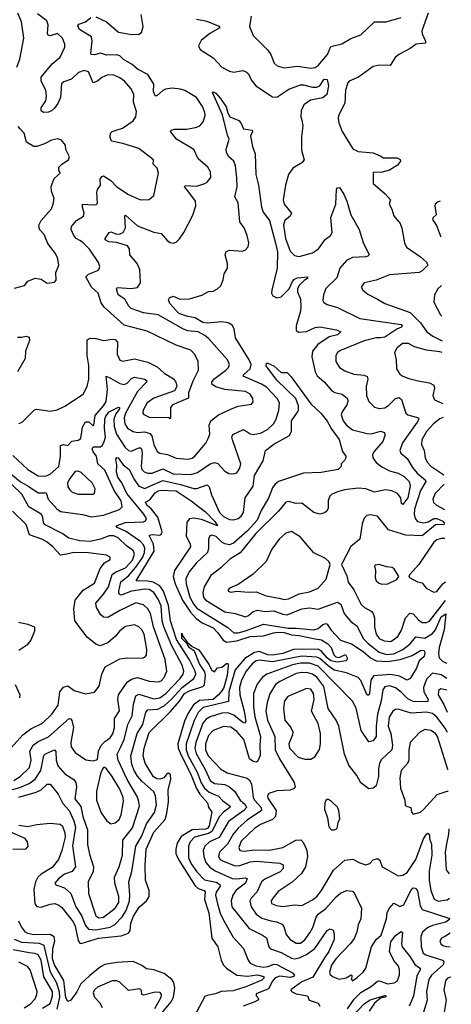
# Model space of a CAD drawing. Extents: x 2056909 to 2160450, y 827444 to 1016825.
# Tile 180 of 256: x 2142150 to 2145063, y 888998 to 895640. Entities that reach past the tile are written whole.
import ezdxf

# ---------------------------------------------------------------- set-up
doc = ezdxf.new("R2010")
doc.units = 0

msp = doc.modelspace()

# ---------------------------------------------------------------- linework, layer by layer
at = {"layer": '0CON10XD'}
for points in [[(2142130.2, 895319.8), (2142151.5, 895375), (2142178.2, 895515), (2142161.8, 895625), (2142137.7, 895685)], [(2142145, 892915.6), (2142168, 892925), (2142250.9, 893009.1), (2142265, 893012.5), (2142355, 893000), (2142402.1, 893007.9), (2142455, 893032.9), (2142579.2, 893115), (2142604.6, 893165.4), (2142616.2, 893215), (2142617.3, 893307.3), (2142606.4, 893375), (2142605, 893481.2), (2142625, 893492.2), (2142665, 893489.6), (2142715, 893476.9), (2142775.5, 893485.5), (2142795, 893481.9), (2142811.1, 893465), (2142808.9, 893385), (2142825, 893344.2), (2142847.3, 893337.3), (2142925, 893352.3), (2143015, 893330), (2143078.2, 893298.2), (2143125, 893254.6), (2143187.3, 893217.3), (2143203.6, 893195), (2143210.6, 893165), (2143194.4, 893135.6), (2143055, 893086.2), (2143010.5, 893055), (2142982.7, 893005), (2142981.1, 892985), (2142987.3, 892977.3), (2143025, 892959.3), (2143157.5, 892957.5), (2143165, 892950), (2143170, 892955), (2143170, 893025), (2143186.7, 893045), (2143215, 893057.5), (2143291.7, 893088.3), (2143291.2, 893125), (2143320.5, 893205), (2143356.2, 893275), (2143354.6, 893334.6), (2143332.6, 893382.6), (2143305, 893411.1), (2143205, 893444.6), (2143009.5, 893539.5), (2142855, 893579.1), (2142720, 893700), (2142700.2, 893730.2), (2142680, 893795), (2142635.3, 893835.3), (2142597.3, 893905), (2142615, 893924.6), (2142671.2, 893945), (2142684, 893955), (2142690.8, 893975), (2142682.1, 894002.1), (2142621.9, 894091.9), (2142575, 894138.9), (2142555, 894149.7), (2142530.4, 894165), (2142516.1, 894185), (2142498, 894225), (2142498.9, 894245), (2142533.1, 894285), (2142581.4, 894315), (2142585.5, 894335), (2142573.1, 894375), (2142575, 894396), (2142645, 894390.4), (2142666.3, 894393.7), (2142676.4, 894403.6), (2142670.4, 894475), (2142675.4, 894495), (2142694.6, 894525), (2142692.9, 894565), (2142705, 894583.3), (2142715, 894586.7), (2142765.2, 894555.2), (2142805, 894512.2), (2142885, 894460.6), (2142964.5, 894424.5), (2143025, 894428), (2143055.8, 894455), (2143087.8, 894605), (2143077.8, 894637.8), (2143050.8, 894665), (2143052.5, 894695), (2142955, 894770.8), (2142846.2, 894805), (2142770.1, 894820.1), (2142760.3, 894845), (2142762.5, 894875), (2142774.1, 894885.9), (2142807.2, 894897.2), (2142845, 894909.5), (2142915, 894957.5), (2142934.3, 894985), (2142938.3, 895021.7), (2142919.1, 895085), (2142920, 895135), (2142901.8, 895175), (2142857.5, 895225), (2142825, 895248.2), (2142785, 895266.1), (2142745, 895267.3), (2142705, 895250.3), (2142675.5, 895225), (2142645, 895214.6), (2142615, 895289.2), (2142585, 895297), (2142546.2, 895285), (2142500.6, 895239.4), (2142448.1, 895221.9), (2142431.5, 895208.5), (2142425.9, 895115), (2142408.2, 895075), (2142385, 895042.7), (2142365, 895024.6), (2142345, 895016.5), (2142310, 895015), (2142294.4, 895024.4), (2142296, 895045), (2142327.5, 895092.5), (2142331.9, 895125), (2142325.8, 895165), (2142294.8, 895225), (2142295, 895252.9), (2142368.4, 895341.6), (2142422.6, 895387.4), (2142455.5, 895455), (2142454.5, 895475), (2142438.2, 895515), (2142405, 895547.7), (2142355, 895531.5), (2142341.5, 895535), (2142337.4, 895547.4), (2142342.7, 895605), (2142333.5, 895633.5), (2142270.9, 895680.9)], [(2144906.7, 895685), (2144863.5, 895565), (2144866.5, 895545), (2144889.5, 895495), (2144889.1, 895480.9), (2144825, 895476), (2144783.9, 895446.1), (2144708.8, 895405), (2144684.1, 895385), (2144649.4, 895330.6), (2144575, 895333.1), (2144536.1, 895323.9), (2144436.7, 895253.3), (2144373.4, 895226.6), (2144364.5, 895215), (2144348.9, 895165), (2144343.6, 895076.4), (2144301.4, 894995), (2144298.6, 894975), (2144304.4, 894944.4), (2144325.6, 894885), (2144398.3, 894768.3), (2144435, 894751.8), (2144535, 894742), (2144582.1, 894722.1), (2144605, 894708.6), (2144698.2, 894708.2), (2144716.9, 894696.9), (2144720, 894685), (2144700.3, 894659.7), (2144645, 894626), (2144595, 894610.8), (2144535, 894610), (2144536.2, 894535), (2144615.4, 894465.4), (2144651.2, 894425), (2144643.3, 894395), (2144661.7, 894361.7), (2144675, 894316.7), (2144718.1, 894265), (2144728.9, 894235), (2144746.9, 894135), (2144760.8, 894105), (2144855, 894040.6), (2144894.2, 894005), (2144904, 893985), (2144865.6, 893945), (2144845, 893933.8), (2144645, 893919.6), (2144555, 893883.1), (2144475.6, 893864.4), (2144453.8, 893835), (2144465, 893816.2), (2144498.9, 893788.9), (2144564, 893755), (2144615, 893725.5), (2144785.9, 893665.9), (2144855.3, 893595), (2144897.3, 893535), (2144937.5, 893505), (2145000.5, 893474.3)], [(2142762.8, 893222.8), (2142825, 893186.7), (2142855, 893178.6), (2142875, 893187.8), (2142905, 893218.9), (2142925, 893229.1), (2142994.5, 893214.5), (2143007.5, 893205), (2143005.8, 893195), (2142945, 893132), (2142864.8, 892985), (2142855.6, 892955), (2142859.2, 892915), (2142878.7, 892885), (2142915, 892861.4), (2142945, 892855.3), (2142995, 892859.4), (2143028.4, 892848.4), (2143043, 892833), (2143055.2, 892775.2), (2143077.9, 892727.9), (2143096.3, 892716.3), (2143147.9, 892707.9), (2143205, 892682.4), (2143285, 892674.7), (2143315, 892682.9), (2143332.3, 892695), (2143406.4, 892783.6), (2143422.9, 892815), (2143433.1, 892845), (2143428.5, 892905), (2143440, 892935), (2143491.9, 892975), (2143583.5, 893016.5), (2143625, 893032.2), (2143714.2, 893045.8), (2143726.7, 893063.3), (2143723.5, 893085), (2143705.5, 893115), (2143675, 893131.9), (2143535, 893146.1), (2143474.1, 893164.1), (2143449.7, 893179.7), (2143447.8, 893195), (2143459.7, 893215), (2143540.9, 893275), (2143558.5, 893295), (2143566.5, 893315), (2143551.5, 893345), (2143427.6, 893487.6), (2143400.3, 893510.3), (2143354.2, 893535), (2143285, 893542.1), (2143255, 893552.5), (2143085, 893648.5), (2142985, 893663.3), (2142903, 893693), (2142886.8, 893706.8), (2142860.7, 893755), (2142814.3, 893785), (2142803.5, 893825), (2142807.1, 893832.9), (2142903.4, 893826.6), (2142945.4, 893834.6), (2142965.5, 893865), (2142960.5, 893955), (2142943.5, 893995), (2142893.5, 894055), (2142891.1, 894095), (2142878.6, 894115), (2142805, 894137.2), (2142752.7, 894142.7), (2142726.7, 894155), (2142727.1, 894165), (2142754.3, 894205.7), (2142765, 894208.9), (2142805, 894192.6), (2142828.8, 894195), (2142848.9, 894205), (2142864.6, 894235.4), (2142859.2, 894315), (2142865, 894322), (2142945, 894249.2), (2143055, 894205.9), (2143105, 894198.1), (2143147.9, 894147.9), (2143165, 894136.2), (2143185, 894133.8), (2143205, 894140), (2143229.1, 894160.9), (2143257.5, 894205), (2143317.9, 894322.1), (2143339.2, 894385), (2143337.1, 894415), (2143284.4, 894485), (2143263.3, 894513.3), (2143267.3, 894522.7), (2143345, 894517.9), (2143398.8, 894535), (2143416, 894545), (2143439.2, 894575), (2143437.8, 894615), (2143420, 894645), (2143355, 894701.4), (2143324.2, 894764.2), (2143208.9, 894835), (2143168, 894885), (2143173.3, 894895), (2143195, 894902.5), (2143278.1, 894901.9), (2143345, 894914.6), (2143366, 894924), (2143388.1, 894951.9), (2143400.9, 894995), (2143400, 895015), (2143384.6, 895055), (2143343.5, 895115), (2143265, 895161.6), (2143235, 895172.4), (2143178, 895178), (2143135, 895170.9), (2143115, 895163.2), (2143075, 895127.5), (2143065, 895126.7), (2143052.2, 895155), (2143055.3, 895205), (2143015, 895270.4), (2142945, 895307.7), (2142909.1, 895339.1), (2142851.5, 895371.5), (2142825, 895396.7), (2142805, 895404.1), (2142735, 895401.2), (2142695, 895415.5), (2142655, 895403.6), (2142633.3, 895405), (2142630, 895415), (2142639.5, 895495), (2142634.3, 895525), (2142552.7, 895575), (2142542.1, 895597.9), (2142550.3, 895609.7), (2142593.2, 895626.8), (2142631.2, 895655)], [(2142665, 895660.4), (2142735, 895626.7), (2142816.7, 895556.7), (2142905, 895540.9), (2142955, 895542.9), (2142973.1, 895555), (2142984.1, 895595), (2142970.7, 895675)], [(2143343.7, 895643.7), (2143403.7, 895633.7), (2143435, 895621.5), (2143495, 895597.5), (2143500, 895585), (2143433.4, 895546.6), (2143375, 895499.2), (2143357.1, 895465), (2143369.1, 895439.1), (2143455, 895383.1), (2143515, 895320), (2143565, 895292.9), (2143595, 895285.7), (2143655, 895297.5), (2143678.2, 895288.2), (2143694, 895275), (2143713.1, 895235), (2143744.5, 895194.5), (2143855, 895120), (2143885, 895118), (2143967.3, 895172.7), (2144045, 895200), (2144065, 895201.3), (2144125, 895185.3), (2144155.9, 895184.1), (2144175.2, 895194.8), (2144205, 895240), (2144225, 895236.2), (2144234.5, 895195), (2144221.8, 895135), (2144196.8, 895113.2), (2144112, 895098), (2144067.8, 895065), (2144049.6, 895025), (2144047.7, 894985), (2144053.1, 894963.1), (2144061.8, 894925), (2144052.7, 894852.7), (2144050.9, 894760.9), (2144070, 894695), (2144053.8, 894675), (2143992.4, 894637.6), (2143964.4, 894595.6), (2143944.4, 894525), (2143928.1, 894425), (2143934.3, 894395), (2143983.6, 894335), (2143975.5, 894315), (2143940.4, 894285), (2143930, 894255), (2143943.1, 894163.1), (2143975, 894078.9), (2144005, 894050.4), (2144035, 894043.8), (2144125, 894067.8), (2144166.2, 894095), (2144211.7, 894158.3), (2144246.5, 894185), (2144258.5, 894205), (2144250.4, 894305), (2144282.7, 894395), (2144288.1, 894495), (2144295, 894507.1), (2144307.6, 894507.6), (2144337.1, 894462.9), (2144358.5, 894415), (2144384.5, 894325), (2144440.6, 894225), (2144467.9, 894137.9), (2144507.5, 894055), (2144500, 894045), (2144485, 894040.6), (2144395, 894036.2), (2144355.6, 894015), (2144311.2, 893965), (2144290.4, 893899.6), (2144215, 893826), (2144201.1, 893785), (2144195.7, 893745), (2144203, 893733), (2144225, 893718.9), (2144295, 893699.6), (2144445, 893625.4), (2144723.3, 893583.3), (2144730.9, 893575), (2144725.5, 893565), (2144695, 893551.9), (2144615, 893498.8), (2144585, 893494.1), (2144555, 893494.7), (2144475, 893474.2), (2144315, 893409.6), (2144295.6, 893395), (2144282.5, 893375), (2144283.3, 893335), (2144308.1, 893295), (2144345, 893270.4), (2144405, 893249.2), (2144475, 893242.3), (2144493.8, 893233.8), (2144500.4, 893215), (2144488.9, 893165), (2144491.1, 893105), (2144506.8, 893065), (2144545, 893025.4), (2144575, 893016.5), (2144615, 893022.9), (2144641, 893039), (2144685, 893085.6), (2144710.6, 893090.6), (2144727.3, 893077.3), (2144755.6, 892985), (2144770, 892975), (2144840.8, 892955), (2144843.3, 892945), (2144833.1, 892925), (2144733.8, 892785), (2144715.6, 892735), (2144722.9, 892715), (2144765, 892680), (2144800.1, 892620.1), (2144831.8, 892581.8), (2144886.9, 892535), (2144890.3, 892525), (2144855.6, 892465), (2144815, 892337.5), (2144812.2, 892305), (2144818.5, 892275), (2144835.2, 892255.2), (2144875, 892245.8), (2144906.5, 892253.5), (2144945, 892274.7), (2144965.2, 892275.2), (2145005, 892256.4), (2145017.2, 892240.4)], [(2143712.1, 895665), (2143701.1, 895595), (2143725, 895533.8), (2143824.2, 895434.2), (2143844.7, 895404.7), (2143868.1, 895348.1), (2143888.4, 895328.4), (2143935, 895314.6), (2144025, 895326.4), (2144115, 895313.8), (2144145, 895318.2), (2144165, 895331.5), (2144228.1, 895405), (2144249.9, 895460.1), (2144325, 895476.7), (2144385, 895512.4), (2144451.3, 895538.7), (2144545, 895625.8), (2144623.4, 895626.6), (2144725, 895655.8)], [(2143605.8, 894655), (2143595.8, 894685.8), (2143561.4, 894715), (2143546, 894745), (2143544, 894765), (2143563.8, 894835), (2143551.8, 894861.8), (2143518.3, 894998.3), (2143451.4, 895148.6), (2143455, 895153.3), (2143473.8, 895145), (2143505, 895108), (2143543.5, 895053.5), (2143555, 895010), (2143568.8, 894985), (2143629.3, 894959.3), (2143642.5, 894945), (2143660, 894905), (2143718.8, 894895), (2143722, 894885), (2143706.9, 894855), (2143721.2, 894785), (2143739.2, 894735), (2143743.6, 894595), (2143761.8, 894525), (2143781.2, 894375), (2143792.9, 894342.9), (2143835.2, 894285), (2143876.5, 894133.5), (2143890.2, 894075), (2143887.1, 893965), (2143852.1, 893815), (2143850, 893795), (2143857.3, 893777.3), (2143884.2, 893764.2), (2143915, 893771.8), (2143968.2, 893825), (2143991.3, 893875), (2144005, 893890.4), (2144025, 893899.6), (2144093.3, 893905), (2144092, 893895), (2144068.9, 893881.1), (2144033.3, 893845), (2144024.6, 893825.4), (2144025.3, 893805), (2144045.8, 893755), (2144048.1, 893705), (2144044.7, 893675), (2144015.6, 893575), (2144015, 893543.8), (2144033.3, 893533.3), (2144085, 893536.8), (2144145, 893563.4), (2144175, 893568.1), (2144287.4, 893547.4), (2144316.7, 893535), (2144294, 893515), (2144238.3, 893501.7), (2144161.4, 893448.6), (2144125.4, 893405), (2144122.4, 893365), (2144143.7, 893263.7), (2144157.6, 893237.6), (2144205, 893196.9), (2144257, 893137), (2144276.2, 893126.2), (2144325.8, 893114.2), (2144361.1, 893085), (2144363.6, 893065), (2144357.1, 893042.9), (2144325.6, 892995), (2144319.5, 892975), (2144333.8, 892935), (2144356.4, 892905), (2144395, 892873.8), (2144495, 892848.2), (2144525, 892846.9), (2144584.1, 892864.1), (2144611.9, 892855), (2144613.1, 892835), (2144600, 892795), (2144540, 892725), (2144530.9, 892705), (2144533.2, 892685), (2144555, 892653.8), (2144593.5, 892623.5), (2144645, 892596.1), (2144705, 892580), (2144745, 892559.4), (2144777.2, 892525), (2144784.1, 892495), (2144768.3, 892415), (2144735, 892370), (2144726.2, 892376.2), (2144722.7, 892415), (2144700.6, 892445), (2144662.2, 892462.2), (2144618, 892468), (2144545, 892453.2), (2144485, 892476.2), (2144435, 892479.4), (2144341.9, 892468.1), (2144295, 892456.2), (2144255, 892438.1), (2144242.9, 892425), (2144232.8, 892397.2), (2144230.6, 892345), (2144222, 892325), (2144206.8, 892313.2), (2144175, 892304.3), (2144134.2, 892315), (2144055, 892377.8), (2144015, 892376.7), (2143965, 892390.8), (2143945, 892385.8), (2143897.5, 892325), (2143743.5, 892175), (2143637.4, 892042.6), (2143568.8, 892001.2), (2143508, 891942), (2143439.7, 891890.3), (2143394.1, 891815), (2143385.3, 891775), (2143391.5, 891741.5), (2143406.4, 891725), (2143534.8, 891644.8), (2143605.2, 891635.2), (2143675, 891612.5), (2143695, 891620.6), (2143725, 891648.5), (2143754.2, 891655.8), (2143805, 891648.1), (2143865, 891653.2), (2143925, 891629.2), (2143955, 891625.4), (2144055, 891665.3), (2144105, 891672.1), (2144165, 891664.6), (2144295, 891711.1), (2144316.2, 891696.2), (2144340.4, 891635), (2144355, 891613.5), (2144385, 891580.9), (2144427.8, 891547.8), (2144468.9, 891465), (2144501.4, 891431.4), (2144575, 891372.6), (2144625, 891358.3), (2144675, 891361.4), (2144735, 891390.4), (2144785, 891428.6), (2144822.9, 891477.1), (2144885, 891468.3), (2144935, 891500), (2144955.9, 891525), (2144995, 891611.9), (2145025.4, 891632.5), (2145014.1, 891525), (2144979.8, 891405), (2144976.2, 891365), (2144981.6, 891335), (2145003, 891313), (2145029.9, 891298.4)], [(2142115, 893829.4), (2142182.7, 893847.3), (2142205, 893876), (2142255, 893896.2), (2142295, 893888.8), (2142335, 893864), (2142385, 893870), (2142395.8, 893884.2), (2142394, 893935), (2142414.2, 893985), (2142405.8, 894035), (2142390, 894065), (2142339.8, 894129.8), (2142315, 894191.2), (2142284.6, 894224.6), (2142280.4, 894255), (2142294.7, 894285.3), (2142364.3, 894365), (2142376.9, 894395), (2142383.1, 894435), (2142363.8, 894483.8), (2142362.5, 894515), (2142381.8, 894568.2), (2142423.8, 894605), (2142413.9, 894626.1), (2142414, 894645), (2142433.8, 894665), (2142480, 894695), (2142486.2, 894715), (2142461.2, 894765), (2142460, 894795), (2142430.7, 894830.7), (2142406.4, 894836.4), (2142365, 894828), (2142317.9, 894802.1), (2142265, 894784.5), (2142245, 894785.5), (2142196.9, 894815), (2142180.8, 894875), (2142153.2, 894903.2), (2142139.4, 894919.4)], [(2142077.8, 892587.8), (2142155, 892522.8), (2142205, 892496.7), (2142275, 892448.8), (2142329.2, 892449.2), (2142343.5, 892405), (2142400.1, 892340.1), (2142425, 892322.7), (2142575, 892302.6), (2142635, 892287.4), (2142715, 892298.8), (2142824.4, 892335), (2142840.8, 892355), (2142834.3, 892395), (2142787.6, 892465), (2142725, 892600.4), (2142678.4, 892645), (2142667.8, 892695), (2142646.1, 892726.1), (2142638.9, 892745), (2142645, 892758.2), (2142695, 892759.3), (2142708.9, 892771.1), (2142719.9, 892795), (2142728.2, 892825), (2142721.5, 892885), (2142724, 892945), (2142730.6, 892965), (2142755, 892994.4), (2142816.6, 893026.6), (2142824.3, 893024.3), (2142823.8, 893015), (2142798.7, 892981.3), (2142785.4, 892945), (2142788.7, 892895), (2142802.4, 892845), (2142862.5, 892755), (2142885, 892734.6), (2142905, 892730), (2142955, 892752.5), (2142965, 892752.7), (2142972.7, 892745), (2142976.5, 892715), (2142968.8, 892625), (2142974.8, 892604.8), (2142990.2, 892590.2), (2143015, 892580.8), (2143045, 892580.8), (2143115, 892610.5), (2143185, 892576), (2143305, 892571), (2143350, 892585), (2143435, 892644), (2143465, 892653.1), (2143486.6, 892646.6), (2143534.2, 892595), (2143560.7, 892579.3), (2143595, 892576), (2143615, 892583.8), (2143635.5, 892614.5), (2143642.9, 892645), (2143585.3, 892805), (2143582.7, 892825), (2143588.5, 892841.5), (2143655, 892873.6), (2143665, 892874.4), (2143705, 892846.2), (2143725, 892842.7), (2143775, 892852), (2143821.9, 892875), (2143862.5, 892915), (2143880, 892945), (2143899.2, 893005), (2143903.5, 893055), (2143887.3, 893085), (2143815, 893160.8), (2143781.3, 893181.3), (2143658.6, 893235), (2143661.2, 893245), (2143704.7, 893285), (2143711.1, 893315), (2143698.7, 893345), (2143606.2, 893495), (2143597.3, 893555), (2143585, 893579.1), (2143557.5, 893595), (2143515, 893601.1), (2143415, 893593), (2143385, 893598.1), (2143335, 893630), (2143285, 893637.4), (2143225, 893659.1), (2143162.9, 893725), (2143155, 893750), (2143160, 893765), (2143185, 893776), (2143234, 893754), (2143295, 893756.2), (2143378.2, 893781.8), (2143425, 893805.7), (2143455, 893809.4), (2143485.4, 893824.6), (2143506.9, 893845), (2143522.2, 893885), (2143528.9, 893925), (2143551.5, 893965), (2143551.5, 893995), (2143537.5, 894055), (2143544.5, 894075.5), (2143565, 894086), (2143655, 894078.6), (2143675, 894088.1), (2143692.1, 894107.9), (2143695.3, 894135), (2143685.4, 894184.6), (2143665, 894237.1), (2143636.7, 894276.7), (2143624.7, 894404.7), (2143602.2, 894445), (2143617.1, 894512.9), (2143616.4, 894573.6), (2143605.8, 894655)], [(2144987.7, 894416.2), (2144975, 894412.5), (2144954.4, 894395.6), (2144950.8, 894385), (2144960, 894325), (2144939.2, 894305), (2144935, 894292.5), (2144962.1, 894252.1), (2144991, 894174.9)], [(2144995.4, 893847.8), (2144970.6, 893825), (2144949.4, 893785), (2144944.4, 893735), (2144990.2, 893650.2), (2144998.2, 893641)], [(2142135, 893499.4), (2142165, 893497.5), (2142195, 893504.3), (2142215, 893497.5), (2142217.5, 893475), (2142188.9, 893405), (2142188.2, 893355), (2142136.4, 893265)], [(2145001.5, 893396.1), (2144985, 893400.2), (2144895, 893409.8), (2144815, 893432.4), (2144773.7, 893456.3), (2144732.5, 893455), (2144695.5, 893425), (2144679.4, 893395), (2144689.4, 893345), (2144692.5, 893285), (2144715, 893249.2), (2144734.7, 893234.7), (2144775, 893218.7), (2144838.8, 893205), (2144915, 893189.7), (2144945, 893175.5), (2144950, 893155), (2144938.2, 893105), (2144950, 893075), (2145006.2, 893052)], [(2142829.5, 890730.5), (2142856, 890785), (2142880.2, 890885), (2142909.8, 890945), (2142918.1, 891021.9), (2142935, 891078.9), (2142955, 891090), (2143055, 891057.7), (2143095, 891065.9), (2143137.3, 891095), (2143233.8, 891195), (2143252.9, 891225), (2143256.7, 891245), (2143246.1, 891285), (2143176.8, 891416.8), (2143123.9, 891545), (2143112.3, 891585), (2143104.1, 891685), (2143085, 891730), (2143055.3, 891775), (2143025, 891796.7), (2142995, 891799.3), (2142905, 891785.2), (2142835, 891758.2), (2142821.2, 891765), (2142818.1, 891785), (2142831.8, 891848.2), (2142885, 891887.9), (2142935, 891945.9), (2142980.3, 892015), (2142991.9, 892045), (2142994.5, 892074.5), (2142986.6, 892096.6), (2142965, 892120.4), (2142865, 892188.8), (2142808.5, 892215), (2142800.8, 892225), (2142865, 892247.5), (2142986.7, 892253.3), (2143000, 892260), (2143005.5, 892274.5), (2142988.9, 892305), (2142872.9, 892442.9), (2142840.4, 892515), (2142811.8, 892555), (2142802.4, 892587.6), (2142806.2, 892635), (2142800, 892675), (2142805, 892685.8), (2142815, 892684.2), (2142847.9, 892637.9), (2142888.2, 892605), (2142925, 892535.3), (2142955, 892493.2), (2142995, 892477.8), (2143032.7, 892495), (2143115, 892531.6), (2143235.6, 892505.6), (2143325, 892477.7), (2143345, 892477.8), (2143415, 892501.5), (2143428.4, 892488.4), (2143443.8, 892435), (2143497.8, 892315), (2143525, 892289.5), (2143565, 892269.2), (2143595, 892266.6), (2143625, 892276), (2143645, 892291.1), (2143661.4, 892315), (2143671.7, 892415), (2143726.6, 892493.4), (2143735.1, 892565), (2143793.6, 892665), (2143809.4, 892735), (2143865, 892777.5), (2143970, 892835), (2143983.4, 892865), (2143983.9, 892935), (2144025, 892992), (2144030.9, 893005), (2144031.1, 893035), (2144013.1, 893085), (2143885, 893209.3), (2143814.4, 893305.6), (2143815, 893322.5), (2143825, 893324), (2143865, 893304.4), (2143915, 893260), (2143955, 893260), (2143981.7, 893231.7), (2144115, 893049.2), (2144185, 892984.3), (2144225, 892930.9), (2144256.1, 892876.1), (2144305, 892808.6), (2144327.8, 892727.8), (2144351.2, 892695), (2144350, 892685), (2144343, 892667), (2144320, 892645), (2144320, 892625), (2144300, 892605), (2144185, 892585.5), (2144065, 892580.6), (2143897.1, 892525), (2143873.5, 892506.5), (2143856.8, 892483.2), (2143828.1, 892411.9), (2143780.7, 892329.3), (2143753.1, 892265), (2143688.5, 892191.5), (2143592, 892108), (2143565, 892097.8), (2143535, 892103.5), (2143514.9, 892114.9), (2143475, 892154), (2143446.1, 892163.9), (2143432.5, 892157.5), (2143424.8, 892135.2), (2143424.7, 892075), (2143416.7, 892045), (2143341.3, 891975), (2143292.8, 891915), (2143272, 891868), (2143273.2, 891835), (2143298.5, 891745), (2143324.8, 891695), (2143345, 891671.1), (2143555, 891540.6), (2143594.3, 891505), (2143625, 891504.4), (2143673, 891517), (2143795, 891561.9), (2143962, 891535), (2144016.1, 891536.1), (2144135, 891525.2), (2144165, 891533.8), (2144195, 891559.4), (2144215, 891566.2), (2144225, 891562.5), (2144251.2, 891521.2), (2144315, 891454.7), (2144390.1, 891430.1), (2144468.5, 891378.5), (2144516.7, 891335), (2144555, 891315.9), (2144635, 891311.4), (2144717.1, 891322.9), (2144798.8, 891351.2), (2144855, 891384.4), (2144876.7, 891386.7), (2144884.1, 891374.1), (2144879.2, 891345), (2144844.7, 891315.3), (2144827.8, 891265), (2144785, 891196.9), (2144765, 891185.4), (2144712.5, 891212.5), (2144655, 891222), (2144537.1, 891212.9), (2144520, 891185), (2144510, 891095), (2144505, 891084.3), (2144495.6, 891084.4), (2144451.5, 891181.5), (2144435, 891202.2), (2144355, 891234.2), (2144273.1, 891253.1), (2144230.8, 891280.8), (2144175, 891330.4), (2144155, 891339.4), (2144055, 891346.2), (2143855, 891307.5), (2143765, 891319), (2143745.3, 891315.3), (2143717.9, 891295), (2143678.9, 891245), (2143647.8, 891185), (2143634.1, 891135), (2143635.2, 891085), (2143665.5, 890975), (2143675.8, 890905.8), (2143666.7, 890895), (2143655, 890899.1), (2143595, 890947.6), (2143555, 890963.6), (2143515, 890962.3), (2143435, 890937.8), (2143408.2, 890921.8), (2143386.2, 890893.8), (2143338.4, 890765), (2143332.8, 890725), (2143340.2, 890690.2), (2143402.5, 890582.5), (2143435, 890506.6), (2143465, 890487.6), (2143535, 890480.2), (2143566.9, 890465), (2143598.9, 890435), (2143637.9, 890375), (2143671.4, 890345), (2143681.7, 890325), (2143662.6, 890305), (2143558.8, 890231.2), (2143496.2, 890123.8), (2143432, 890095), (2143400, 890065), (2143388.1, 890035), (2143391.7, 889995), (2143406.4, 889955), (2143432.9, 889922.9), (2143469, 889899), (2143585, 889847), (2143616.2, 889843.8), (2143675, 889851.5), (2143685, 889845.8), (2143674.6, 889815), (2143611.9, 889768.1), (2143587.5, 889735), (2143576.8, 889695), (2143582.5, 889655), (2143699.4, 889509.4), (2143789.2, 889465), (2143815, 889445.8), (2143831.5, 889385), (2143842.7, 889372.7), (2143915, 889348.3), (2143985, 889309), (2144005, 889305.2), (2144035, 889310.9), (2144085.4, 889334.6), (2144142.8, 889375), (2144225, 889496.4), (2144245, 889507.3), (2144265, 889498.6), (2144272.4, 889472.4), (2144272, 889435), (2144235.9, 889355), (2144207.8, 889312.2), (2144128.7, 889181.3), (2144055, 889149.6), (2143979.2, 889095), (2143984.2, 889085), (2144015, 889068.1), (2144093.3, 889055), (2144104, 889025), (2144165, 889004.5), (2144175.2, 888985.2)], [(2142105, 892699.6), (2142204.6, 892605), (2142275, 892563.5), (2142325, 892561.1), (2142356.8, 892575), (2142413.3, 892625), (2142425.9, 892695.9), (2142425, 892768), (2142445, 892774.4), (2142475, 892768.8), (2142502.5, 892797.5), (2142545.7, 892804.3), (2142563.5, 892815), (2142575, 892892), (2142595, 892927.5), (2142616.8, 892926.8), (2142645, 892900), (2142650, 892905), (2142659.3, 892970.7), (2142716.1, 893035), (2142733.3, 893065), (2142743.4, 893145), (2142734, 893235), (2142762.8, 893222.8)], [(2145007.5, 892957.1), (2144985, 892946.6), (2144941.5, 892915), (2144895, 892861.1), (2144863.6, 892805), (2144860.9, 892775), (2144878.5, 892735), (2144887.1, 892685), (2144900.4, 892655), (2144925, 892628.8), (2145012.7, 892569.5)], [(2142645, 892438.8), (2142655, 892443.3), (2142658.9, 892475), (2142640, 892515), (2142565, 892586.5), (2142545, 892595.6), (2142525, 892592.5), (2142487.5, 892545), (2142472.7, 892515), (2142475, 892490), (2142487.6, 892467.6), (2142505, 892453.5), (2142545, 892440.5), (2142645, 892438.8)], [(2142111.2, 890508.8), (2142153.2, 890535), (2142217.4, 890595), (2142227.1, 890645), (2142219.7, 890705), (2142241.1, 890745), (2142275, 890770.3), (2142345, 890801.3), (2142485, 890925.6), (2142495, 890924.4), (2142502.6, 890912.6), (2142514.3, 890865), (2142494.6, 890765), (2142497.9, 890735), (2142525, 890695.6), (2142597.5, 890647.5), (2142645, 890640), (2142675, 890650), (2142682.9, 890705), (2142698.8, 890741.2), (2142722.5, 890767.5), (2142760, 890795), (2142778, 890822), (2142790.9, 890865), (2142790, 890925), (2142823.3, 890976.7), (2142813.4, 891055), (2142815.9, 891085), (2142875, 891171.8), (2142905, 891190.9), (2142945, 891202.8), (2143025, 891177.3), (2143086.9, 891173.1), (2143105, 891181.2), (2143125, 891201.5), (2143144.1, 891245), (2143132.5, 891325), (2143053.7, 891545), (2143031.9, 891635), (2143015, 891666.4), (2142985, 891692.3), (2142935, 891705.9), (2142825.5, 891654.5), (2142745, 891607.1), (2142715, 891610), (2142697.3, 891625), (2142668.8, 891675), (2142663.5, 891705), (2142715.8, 891765), (2142749.6, 891815), (2142775, 891898), (2142795.7, 891914.3), (2142865, 891941.8), (2142911.6, 891995), (2142925.2, 892035), (2142915, 892060), (2142871.5, 892091.5), (2142815.4, 892145), (2142785, 892157.2), (2142755, 892157.2), (2142695.2, 892134.8), (2142625, 892120.6), (2142555.3, 892125.3), (2142481.9, 892141.9), (2142437.6, 892175), (2142321.5, 892231.5), (2142312, 892245), (2142306.1, 892285), (2142295.9, 892305), (2142212.4, 892355), (2142165, 892438.6), (2142096.3, 892505)], [(2145013.6, 892507), (2144954.6, 892445), (2144937.9, 892405), (2144942.4, 892382.4), (2144962.9, 892365), (2145015.9, 892336.8)], [(2142145, 890395.8), (2142261.9, 890428.1), (2142294.5, 890445.5), (2142335, 890482.5), (2142355, 890483.1), (2142409.2, 890415), (2142441.6, 890351.6), (2142484.3, 890304.3), (2142516.2, 890236.2), (2142527.4, 890192.6), (2142506.6, 890066.6), (2142527.6, 889925), (2142505.2, 889894.8), (2142453.3, 889875), (2142411.5, 889845), (2142388, 889815), (2142391.2, 889805), (2142400.5, 889800.5), (2142453, 889783), (2142495, 889745.6), (2142528.2, 889655), (2142566.2, 889596.2), (2142595, 889528.8), (2142615.5, 889505.5), (2142665, 889499.4), (2142761.7, 889518.3), (2142792.7, 889537.3), (2142841.9, 889588.1), (2142869.3, 889630.7), (2142891.1, 889695), (2142894.4, 889735), (2142886.8, 889825), (2142905.9, 889894.1), (2142934.8, 890065.2), (2142974.8, 890135), (2143006.9, 890215), (2143058.9, 890291.1), (2143072.7, 890342.7), (2143066.5, 890405), (2143055, 890431.9), (2142975, 890503.3), (2142945, 890536.7), (2142921.7, 890575), (2142907.8, 890615), (2142899.1, 890675), (2142943.6, 890825), (2142980.3, 890885), (2143000.4, 890969.6), (2143015.3, 890984.7), (2143082, 890988), (2143125, 891011.6), (2143175, 891055.6), (2143246.2, 891135), (2143324.8, 891195), (2143338.9, 891225), (2143334.2, 891245), (2143295, 891321.2), (2143208, 891458), (2143168.5, 891585), (2143155, 891688.9), (2143121, 891785), (2143095, 891821.4), (2143050, 891845), (2143015, 891852.3), (2142935.7, 891855.7), (2143057.7, 892055), (2143052.6, 892102.6), (2143025.5, 892155), (2143026.8, 892163.2), (2143045, 892167.5), (2143095, 892162.3), (2143105, 892167.1), (2143111.3, 892185), (2143082.2, 892285), (2143039.2, 892339.2), (2143007.2, 892365), (2142999.4, 892385), (2143028.4, 892401.6), (2143065, 892448.9), (2143085, 892462.8), (2143105, 892467), (2143205, 892463), (2143307.8, 892395), (2143405, 892320.9), (2143467.5, 892255), (2143486, 892225), (2143377.4, 892267.4), (2143325, 892278.5), (2143295, 892273.1), (2143278.9, 892251.1), (2143274.6, 892155), (2143301.5, 892105), (2143303.6, 892085), (2143194.8, 891925), (2143186.3, 891885), (2143200, 891835), (2143249.7, 891725), (2143303.3, 891643.3), (2143340.9, 891600.9), (2143382.2, 891572.2), (2143455, 891536.6), (2143487.2, 891505), (2143523.9, 891453.9), (2143545, 891441.3), (2143615, 891449), (2143705, 891479.7), (2143795, 891482.6), (2143863.1, 891505), (2143895, 891508.5), (2143935, 891505.4), (2143985, 891489.5), (2144035, 891485.6), (2144145, 891463.1), (2144186, 891456), (2144229.1, 891429.1), (2144251.5, 891405), (2144268.9, 891355), (2144282.4, 891342.4), (2144305, 891337.8), (2144348.3, 891358.3), (2144358.9, 891335), (2144359.4, 891325), (2144350.8, 891315), (2144295, 891305.8), (2144249.2, 891315), (2144224.2, 891335), (2144185, 891383.1), (2144165, 891393.7), (2143998.5, 891391.5), (2143925, 891364.1), (2143855, 891353.2), (2143824.9, 891354.9), (2143765, 891377), (2143735, 891371.7), (2143670.3, 891329.7), (2143605, 891255.3), (2143562.4, 891105), (2143558.3, 891041.7), (2143388.8, 891001.2), (2143355, 890966.1), (2143328.1, 890911.9), (2143274.6, 890755), (2143273.3, 890715), (2143286.2, 890675), (2143348.8, 890565), (2143375, 890492.2), (2143396.7, 890456.7), (2143429.5, 890429.5), (2143491, 890401), (2143520.5, 890370.5), (2143570.3, 890335), (2143569.1, 890325), (2143525, 890294.4), (2143497.4, 890265), (2143447.4, 890162.6), (2143425, 890149.2), (2143329.7, 890125), (2143300.3, 890095), (2143289, 890065), (2143289.6, 889985), (2143308, 889945), (2143345, 889890.8), (2143398.1, 889838.1), (2143475, 889821.7), (2143501.8, 889805), (2143503.9, 889795), (2143475.8, 889755), (2143471, 889735), (2143484.8, 889675), (2143502.8, 889612.8), (2143525, 889565.5), (2143591.4, 889451.4), (2143660, 889375), (2143691.1, 889295), (2143704.5, 889275), (2143746.8, 889256.8), (2143795, 889249), (2143825, 889252.9), (2143865, 889267.8), (2143885, 889267.4), (2143990.7, 889210.7), (2144004.6, 889195), (2143996.8, 889185), (2143975, 889179), (2143905, 889186.9), (2143875, 889177.5), (2143856, 889155), (2143828.2, 889101.8), (2143745, 889068.1), (2143745.7, 889055), (2143764, 889035), (2143758, 889025), (2143738, 889015), (2143659.2, 888985)], [(2142073.4, 890706.6), (2142171.3, 890815), (2142225, 890856.9), (2142305, 890895.3), (2142367.3, 890955), (2142410.8, 891015), (2142420.4, 891105), (2142445, 891137.8), (2142475, 891145.5), (2142517.5, 891115), (2142595, 891091.4), (2142655, 891102.9), (2142686.5, 891143.5), (2142705.4, 891224.6), (2142726.2, 891273.8), (2142825, 891328.9), (2142875, 891335.5), (2142976.2, 891333.8), (2142995, 891340.8), (2143005, 891353.3), (2143008.6, 891391.4), (2142989.7, 891495), (2142975, 891524.5), (2142955, 891545.4), (2142925, 891557.5), (2142865, 891546.8), (2142824.5, 891515), (2142797.6, 891482.4), (2142745, 891435.7), (2142694.2, 891415.8), (2142665, 891426.9), (2142605.8, 891475), (2142521.8, 891585), (2142514.5, 891665), (2142524.5, 891725), (2142579.3, 891790.7), (2142655, 891838.8), (2142692.2, 891937.8), (2142723.4, 891976.6), (2142760.3, 891999.7), (2142760.8, 892015), (2142735, 892028.5), (2142615, 892044.2), (2142515, 892045.3), (2142466.7, 892035), (2142425, 892028.5), (2142373.6, 892083.6), (2142335, 892114.5), (2142298.8, 892135), (2142215.6, 892165.6), (2142194.4, 892234.4), (2142101.8, 892325)], [(2145017.2, 892234.8), (2144955, 892231.9), (2144865, 892157.7), (2144755, 892161.7), (2144639.4, 892199.4), (2144565, 892292), (2144515, 892300), (2144492.5, 892295), (2144475, 892277.5), (2144461.7, 892238.3), (2144444.4, 892135), (2144384.7, 892085.3), (2144322.5, 891965), (2144358, 891888), (2144367.3, 891845), (2144404.8, 891794.8), (2144453.8, 891695), (2144475.8, 891675.8), (2144521.2, 891651.2), (2144536.2, 891635), (2144544.6, 891605.4), (2144544.2, 891545), (2144554.7, 891495), (2144575, 891466.4), (2144608.9, 891448.9), (2144655, 891446.5), (2144701.3, 891478.7), (2144727.5, 891522.5), (2144754.4, 891605.6), (2144782.9, 891637.1), (2144805, 891632.7), (2144840.8, 891590.8), (2144865, 891574.7), (2144895, 891574), (2144915, 891582.3), (2145024.2, 891723.1)], [(2143935, 891729.3), (2143965, 891733.9), (2144035, 891766.7), (2144105, 891780.4), (2144164.4, 891805.6), (2144218.2, 891865), (2144246.2, 891965), (2144236.2, 891985), (2144214.5, 892004.5), (2144135, 892044.4), (2144041.7, 892151.7), (2143985, 892188.1), (2143945, 892175.7), (2143901.4, 892135), (2143851.3, 892068.7), (2143813.1, 891985), (2143725, 891900), (2143625, 891830), (2143566.7, 891805), (2143556.2, 891795), (2143556.7, 891785), (2143575, 891779.2), (2143615, 891786), (2143695, 891778.8), (2143745, 891781.1), (2143812.5, 891752.5), (2143901.7, 891738.3), (2143935, 891729.3)], [(2145018.5, 892139.8), (2144995, 892140.9), (2144965, 892131.5), (2144944.5, 892115), (2144844.3, 891965), (2144780, 891895), (2144775, 891880), (2144835, 891848.1), (2144865, 891840.8), (2144892, 891805), (2144945, 891779.2), (2144965, 891782.9), (2145004.8, 891835.2), (2145022.5, 891848.3)], [(2144592.1, 891832.1), (2144635, 891834), (2144695.8, 891864.2), (2144707.5, 891885), (2144677.1, 891935), (2144662.5, 891945), (2144625, 891948.6), (2144575, 891964.2), (2144549.5, 891960.5), (2144544.2, 891955), (2144550.6, 891925), (2144549.2, 891875), (2144555.8, 891855), (2144570.3, 891840.3), (2144592.1, 891832.1)], [(2142141.2, 891575), (2142205, 891562.5), (2142250.8, 891545), (2142251.2, 891515), (2142225.7, 891454.3), (2142198.3, 891421.7), (2142145.4, 891384.6)], [(2143153.4, 890363.4), (2143152.3, 890445), (2143169.5, 890515), (2143167.2, 890545), (2143155, 890556.8), (2143145, 890554.5), (2143123.8, 890526.2), (2143095, 890516.4), (2143075, 890518.6), (2143052.3, 890532.3), (2142996.1, 890625), (2142983.6, 890673.6), (2142989.9, 890725), (2143025, 890831.6), (2143166.8, 890973.2), (2143227.8, 891042.2), (2143262.4, 891095), (2143295, 891112.1), (2143385, 891141.4), (2143397.3, 891152.7), (2143404, 891215), (2143400, 891240), (2143364.3, 891295), (2143329.5, 891379.5), (2143295, 891401.8), (2143279.5, 891429.5), (2143244.8, 891465), (2143245, 891502.5), (2143250.6, 891480.6), (2143280, 891440), (2143315, 891412.5), (2143359.1, 891389.1), (2143428.1, 891288.1), (2143445, 891253.3), (2143465, 891240), (2143485, 891267.5), (2143515, 891271.2), (2143545, 891296), (2143555, 891296.7), (2143556.9, 891286.9), (2143550.3, 891215), (2143526.9, 891135), (2143515, 891113.2), (2143492.2, 891085), (2143455, 891055.2), (2143363.3, 891046.7), (2143322.5, 891017.5), (2143287.8, 890962.2), (2143263.1, 890906.9), (2143218.3, 890755), (2143220.6, 890725), (2143239.3, 890679.3), (2143303.7, 890555), (2143343.6, 890453.6), (2143366.5, 890416.5), (2143416.8, 890356.8), (2143425.3, 890325), (2143446.8, 890296.8), (2143428.9, 890201.1), (2143417.6, 890185), (2143405, 890180.2), (2143315, 890173.8), (2143240.9, 890129.1), (2143212.6, 890085), (2143202.9, 890045), (2143203.8, 890015), (2143221.8, 889975), (2143335, 889796), (2143355, 889779.2), (2143395.7, 889765.7), (2143402.3, 889755), (2143397.4, 889705), (2143426.2, 889615), (2143447.3, 889445), (2143487.7, 889385), (2143509.3, 889295), (2143525, 889261.8), (2143545, 889241.8), (2143614.9, 889194.9), (2143686.7, 889186.7), (2143755, 889197.7), (2143796.7, 889185), (2143798, 889175), (2143785, 889160.8), (2143677.1, 889115), (2143590.4, 889089.6), (2143510, 889085), (2143471.7, 889068.3), (2143415, 889058), (2143400.4, 889049.6), (2143327.7, 888915)], [(2145031.3, 891196), (2144995, 891220), (2144935, 891232.2), (2144895, 891190.5), (2144874.8, 891135), (2144878, 891105), (2144905.9, 891054.1), (2144905, 891040), (2144895, 891038.4), (2144805, 891040.6), (2144769.6, 891059.6), (2144725, 891104.7), (2144685, 891133.9), (2144645, 891146.6), (2144615, 891140), (2144601.6, 891118.4), (2144589.8, 891045), (2144564.5, 890955.5), (2144555.2, 890875), (2144554.7, 890805), (2144535, 890776.4), (2144505, 890769.5), (2144454.4, 890845.6), (2144420, 890995), (2144395, 891042.5), (2144165, 891279.2), (2144105, 891299.9), (2144045, 891299.6), (2143991.6, 891288.4), (2143867.7, 891242.3), (2143817.8, 891225), (2143786.8, 891203.2), (2143752.9, 891157.1), (2143728.4, 891095), (2143727.2, 891005), (2143737.1, 890937.1), (2143776.1, 890805), (2143769.7, 890745), (2143773.4, 890676.6), (2143755, 890636.2), (2143745, 890632), (2143725, 890635.7), (2143701.1, 890655), (2143661.7, 890785), (2143615, 890838.9), (2143575, 890868.6), (2143525, 890872.9), (2143455.2, 890844.8), (2143425, 890811.2), (2143403.3, 890755), (2143404.7, 890715.3), (2143422.6, 890675), (2143508.2, 890585), (2143550.1, 890560.1), (2143684.1, 890524.1), (2143700.4, 890510.4), (2143715.3, 890485.3), (2143724.8, 890395), (2143735.2, 890375), (2143779.4, 890325), (2143781.7, 890305), (2143685, 890240.4), (2143623.3, 890186.7), (2143590.4, 890145), (2143552.6, 890077.4), (2143497.5, 890025), (2143492.4, 889995), (2143503.8, 889975), (2143519.5, 889965), (2143605, 889933.1), (2143635, 889934.2), (2143705, 889959.3), (2143745, 889964.1), (2143905, 889949.3), (2143928, 889938), (2143928.2, 889915), (2143907.4, 889892.6), (2143805, 889842.8), (2143781.2, 889825), (2143750, 889755), (2143712.7, 889715), (2143704.2, 889695.8), (2143712.1, 889655), (2143745.7, 889605.7), (2143785, 889580), (2143845, 889561.3), (2143885, 889555.3), (2143919.3, 889539.3), (2143931.7, 889521.7), (2143949, 889469), (2143974.8, 889434.8), (2144015, 889409.7), (2144045, 889411.1), (2144075, 889432.2), (2144109, 889481), (2144128.4, 889515), (2144150.6, 889585), (2144164.2, 889605.8), (2144216, 889644), (2144285, 889723.9), (2144315, 889746.8), (2144355, 889766.1), (2144395, 889761.2), (2144409.6, 889745), (2144456.2, 889646.2), (2144452.2, 889575), (2144434.5, 889535), (2144425.4, 889484.6), (2144408, 889442), (2144382.6, 889407.4), (2144283.1, 889305), (2144255, 889261.5), (2144241.2, 889215), (2144245, 889200), (2144260.6, 889185), (2144305, 889168.1), (2144352.8, 889177.2), (2144385.9, 889195.9), (2144392.5, 889192.5), (2144388.8, 889165), (2144395, 889156.7), (2144429.7, 889180.3), (2144467.3, 889215), (2144485, 889242.5), (2144523.6, 889386.4), (2144555.6, 889434.4), (2144590, 889465), (2144624.4, 889575), (2144628.8, 889615), (2144643.8, 889645), (2144675, 889680.6), (2144715, 889658.8), (2144742.1, 889667.9), (2144790.6, 889765), (2144805, 889782.5), (2144821.2, 889781.2), (2144833.6, 889763.6), (2144852.8, 889662.8), (2144865, 889638.5), (2145053.3, 889576)], [(2145036.3, 890831.1), (2145021.3, 890861.3), (2144964.6, 890934.6), (2144935, 890959.8), (2144895, 890969.3), (2144791.7, 890961.7), (2144705, 890990), (2144685, 890986.7), (2144667.3, 890975), (2144644.2, 890935), (2144637.6, 890875), (2144655, 890823.8), (2144666.2, 890745), (2144660.8, 890715), (2144591.7, 890648.3), (2144577.7, 890625), (2144570.8, 890585), (2144572.3, 890535), (2144555, 890471.2), (2144535, 890456), (2144505, 890452.5), (2144452.2, 890492.2), (2144425, 890541.9), (2144370.5, 890610.5), (2144341.5, 890685), (2144304.6, 890875), (2144286.2, 890915), (2144232.5, 890992.5), (2144202.3, 891142.3), (2144155, 891204.8), (2144125, 891226), (2144095.2, 891234.8), (2144055, 891236), (2144015, 891228.7), (2143905.5, 891175), (2143876.4, 891155), (2143837.2, 891092.8), (2143819.2, 891035), (2143812, 890975), (2143823, 890915), (2143872.8, 890805), (2143874.4, 890715), (2143902.9, 890652.9), (2144002.5, 890495), (2144009.2, 890465), (2143998.9, 890451.1), (2143975, 890442.2), (2143885, 890439.1), (2143830.5, 890419.5), (2143822.8, 890405), (2143825, 890388), (2143880, 890305), (2143877.3, 890265), (2143856.5, 890243.5), (2143775, 890210), (2143734.7, 890185), (2143645, 890097.8), (2143629.2, 890055), (2143636.4, 890036.4), (2143665, 890030.5), (2143735, 890040.4), (2143835, 890038.4), (2143924.8, 890055.2), (2144013.9, 890106.1), (2144046.4, 890106.4), (2144061.5, 890095), (2144073.1, 890073.1), (2144087.7, 890035), (2144091.5, 889995), (2144077.7, 889925), (2144050.8, 889879.2), (2143988.5, 889821.5), (2143895, 889757.9), (2143857.5, 889715), (2143847.8, 889695), (2143848.6, 889678.6), (2143882.5, 889665), (2143925, 889658.7), (2144005, 889668.2), (2144055, 889664.5), (2144126.6, 889703.4), (2144155.2, 889724.8), (2144186.2, 889765), (2144266.9, 889903.1), (2144345, 889970.4), (2144397.4, 889977.4), (2144445, 889951.9), (2144485, 889939.1), (2144512.3, 889947.7), (2144535, 889972), (2144565, 889981.4), (2144580, 889970), (2144595.4, 889925.4), (2144625, 889908.5), (2144705, 889863.8), (2144735, 889868.8), (2144765, 889886.2), (2144823.7, 889975), (2144875, 890114.2), (2144895, 890146.7), (2144905, 890152.5), (2144915, 890140), (2144915.8, 890115), (2144928.4, 890078.4), (2144931, 890005), (2144913.5, 889895), (2144914, 889835), (2144923.7, 889765), (2144946.8, 889706.8), (2144975, 889694.7), (2145035, 889702.7), (2145051.4, 889713.5)], [(2142120.8, 891155), (2142152.3, 891085), (2142147.9, 891065)], [(2144075, 890651.5), (2144115, 890652.2), (2144142.3, 890667.7), (2144172.1, 890717.9), (2144179.3, 890755), (2144180, 890825), (2144165, 890892.5), (2144118.4, 890975), (2144136.4, 891055), (2144133.8, 891095), (2144115, 891123.3), (2144085, 891129.1), (2143960.6, 891075), (2143937.3, 891045), (2143930.7, 890995), (2143939.5, 890915), (2143980.5, 890865), (2143992.9, 890835), (2143990.8, 890815), (2143966.7, 890755), (2143971.5, 890725), (2144030, 890665), (2144075, 890651.5)], [(2145032.4, 891116.5), (2144992.9, 891127.1), (2144976.7, 891115), (2144973.4, 891085), (2145011.3, 891021.3), (2145034.4, 890969.8)], [(2145039.7, 890580.2), (2145039.6, 890581.8), (2144969.5, 890805), (2144954.8, 890824.8), (2144925, 890846.1), (2144885, 890850.8), (2144848.5, 890831.5), (2144784.4, 890765), (2144775.5, 890715), (2144776.2, 890645), (2144767.5, 890622.5), (2144725, 890576), (2144714.6, 890525), (2144720.5, 890455), (2144750, 890375), (2144752.3, 890342.3), (2144757.5, 890335), (2144788.8, 890325), (2144793.4, 890293.4), (2144805, 890281.4), (2144853.8, 890295), (2144875, 890311.1), (2144966.9, 890413.1), (2145035, 890436.6), (2145041.6, 890436.1)], [(2142045, 890431.6), (2142150.6, 890459.4), (2142215, 890488.3), (2142255, 890517.5), (2142292, 890575), (2142313.3, 890676.7), (2142325, 890687.6), (2142385, 890714.4), (2142393.9, 890703.9), (2142396.7, 890645), (2142407.7, 890607.7), (2142455, 890552.2), (2142514.7, 890514.7), (2142530, 890495), (2142533.2, 890465), (2142522.8, 890385), (2142563, 890333), (2142575.7, 890265), (2142608.2, 890175), (2142608.7, 890075), (2142621, 890011), (2142648.9, 889925), (2142645.3, 889894.7), (2142611.3, 889825), (2142614.2, 889745), (2142665, 889594.5), (2142685, 889582), (2142715, 889586.8), (2142794.3, 889645.7), (2142818.5, 889685), (2142820, 889725), (2142791.7, 889815), (2142789.7, 889855), (2142821.6, 889925), (2142843.6, 890005), (2142846.5, 890105), (2142911.7, 890188.3), (2142959.3, 890335), (2142952.6, 890375), (2142940.3, 890405), (2142874.6, 890514.6), (2142814.7, 890645.3), (2142807.4, 890685), (2142829.5, 890730.5)], [(2142765, 890215.6), (2142795, 890221.5), (2142822.5, 890245), (2142835.8, 890275), (2142850, 890365), (2142847.7, 890392.3), (2142825, 890450), (2142775, 890535.6), (2142735, 890586), (2142725, 890595.8), (2142715, 890596.2), (2142698.8, 890561.2), (2142668.9, 890435), (2142668.9, 890375), (2142700.2, 890290.2), (2142735, 890238.6), (2142765, 890215.6)], [(2144275, 890173.8), (2144293.3, 890185), (2144298.8, 890225), (2144311.2, 890248.8), (2144304.2, 890305), (2144295, 890328), (2144255, 890366.7), (2144235, 890380), (2144225, 890380), (2144215, 890372.5), (2144208.8, 890355), (2144206.2, 890315), (2144227.5, 890255), (2144236.7, 890195), (2144253.9, 890173.9), (2144275, 890173.8)], [(2142145.4, 890205.4), (2142205, 890197.1), (2142265, 890211.4), (2142355, 890220), (2142423, 890213), (2142439.4, 890199.4), (2142454.7, 890154.7), (2142456.3, 890125), (2142435, 890034.4), (2142411.9, 889975), (2142370.1, 889919.9), (2142294.5, 889875.5), (2142273.5, 889856.5), (2142257, 889823), (2142246.5, 889775), (2142252.3, 889675), (2142265, 889658.2), (2142295, 889653), (2142355, 889674.3), (2142388, 889678), (2142415, 889667.8), (2142435, 889651.8), (2142512, 889555), (2142525.2, 889525), (2142545, 889427.5), (2142555, 889409.4), (2142565, 889407.3), (2142682.9, 889445), (2142835, 889460.4), (2142885, 889476.7), (2142895.1, 889494.9), (2142900.7, 889545), (2142917.5, 889592.5), (2142956.7, 889653.3), (2143006.2, 889695), (2143024.5, 889725), (2143024.6, 889765), (2142998.3, 889835), (2142996.3, 889935), (2143004.5, 890045), (2143055, 890159.3), (2143131.4, 890245), (2143143.3, 890286.7), (2143153.4, 890363.4)], [(2145045.1, 890181.9), (2145043.1, 890145), (2145029.1, 890080.9), (2145021.9, 890025), (2145028.8, 889905), (2145049.2, 889879.1)], [(2142105, 890045.7), (2142163.4, 890043.4), (2142192.9, 890047.1), (2142206.4, 890063.6), (2142202.3, 890095), (2142187, 890117), (2142090.1, 890160.1)], [(2145053.3, 889572.8), (2145025, 889551.4), (2144935, 889529), (2144904.9, 889515.1), (2144868.2, 889485), (2144856.7, 889455), (2144858.4, 889385), (2144873.7, 889343.7), (2144891.2, 889331.2), (2145002.9, 889295), (2145013.2, 889285), (2145007.1, 889265), (2144930, 889195), (2144910, 889165), (2144895.8, 889085), (2144900.5, 889025), (2144874.7, 888945)], [(2143105, 888933.8), (2143172, 889015), (2143187.3, 889045), (2143196.7, 889106.7), (2143189.4, 889145), (2143176.5, 889165), (2143125.3, 889205.3), (2143055, 889230.3), (2143006.1, 889236.1), (2142975, 889258.9), (2142916, 889286), (2142805, 889280.9), (2142725, 889265.7), (2142695, 889250.8), (2142620.6, 889189.4), (2142561.9, 889135), (2142535, 889082.5), (2142495.3, 889024.7), (2142475, 889017.1), (2142462.3, 889042.3), (2142448.5, 889158.5), (2142384.9, 889264.9), (2142370.7, 889305), (2142372.9, 889375), (2142388, 889425), (2142383.4, 889453.4), (2142355, 889469.6), (2142245, 889465.7), (2142205.7, 889475), (2142190.4, 889485), (2142161.4, 889521.4), (2142145, 889557.9)], [(2142403.5, 888965), (2142421.2, 889045), (2142419.4, 889080.6), (2142400.6, 889140.6), (2142358.7, 889215), (2142314.3, 889394.3), (2142285, 889408.6), (2142165.1, 889415.1), (2142114.4, 889434.4)], [(2144362.9, 888967.1), (2144406.6, 889033.4), (2144451.5, 889078.5), (2144525, 889119.5), (2144565, 889154.7), (2144575, 889156.5), (2144635, 889136.6), (2144676.5, 889143.5), (2144697.5, 889155), (2144714, 889195), (2144713.4, 889233.4), (2144705.2, 889255.2), (2144674.2, 889294.2), (2144645.9, 889355), (2144655, 889419.2), (2144685, 889462.2), (2144725, 889490), (2144733, 889483), (2144727.3, 889405), (2144730.9, 889385), (2144785, 889317.5), (2144816.4, 889266.4), (2144848.9, 889245), (2144854.5, 889235), (2144829.5, 889190.5), (2144807.8, 889052.2), (2144778.8, 888985)], [(2145054.6, 889477.4), (2145022.6, 889457.4), (2144997.1, 889445), (2144985.7, 889425), (2144992.5, 889405), (2145006, 889395), (2145027.5, 889387.5), (2145055.8, 889385.8)], [(2142305, 888972.7), (2142355, 889002.8), (2142372.2, 889052.2), (2142370.8, 889085), (2142312.3, 889182.3), (2142295.4, 889295), (2142275, 889331.2), (2142255, 889341.7), (2142215, 889344), (2142105.4, 889365.4)], [(2142180.4, 888975), (2142220.4, 888999.6), (2142254.4, 889035.6), (2142266.7, 889063.3), (2142268.2, 889085), (2142221.4, 889231.4), (2142202.3, 889252.3), (2142145, 889282.4)], [(2145058.6, 889179.2), (2145055, 889180), (2145035, 889171.1), (2145024.3, 889155.7), (2145012.5, 889095), (2145027.8, 889025), (2145014.7, 888945), (2145022.5, 888912.5), (2145038.1, 888898.1), (2145062.6, 888886.8)], [(2143061.3, 888968.7), (2143105.3, 889045), (2143106.7, 889065), (2143097.5, 889077.5), (2143065, 889080), (2142985, 889058.5), (2142974.6, 889064.6), (2142971.7, 889091.7), (2142961.9, 889101.9), (2142885, 889090.6), (2142825, 889147.3), (2142805, 889156.2), (2142773.3, 889156.7), (2142675, 889113.3), (2142655.6, 889095), (2142646.7, 889075), (2142654.5, 889045), (2142689.1, 889009.1), (2142706.6, 888976.6)], [(2144395, 888917.5), (2144475, 889001.9), (2144515, 889027.2), (2144615, 889057.9), (2144625.8, 889055), (2144615.7, 889045), (2144585, 889040), (2144545, 889004.7), (2144507.7, 888952.3)]]:
    msp.add_lwpolyline(points, dxfattribs=at)

doc.saveas('drawing.dxf')
